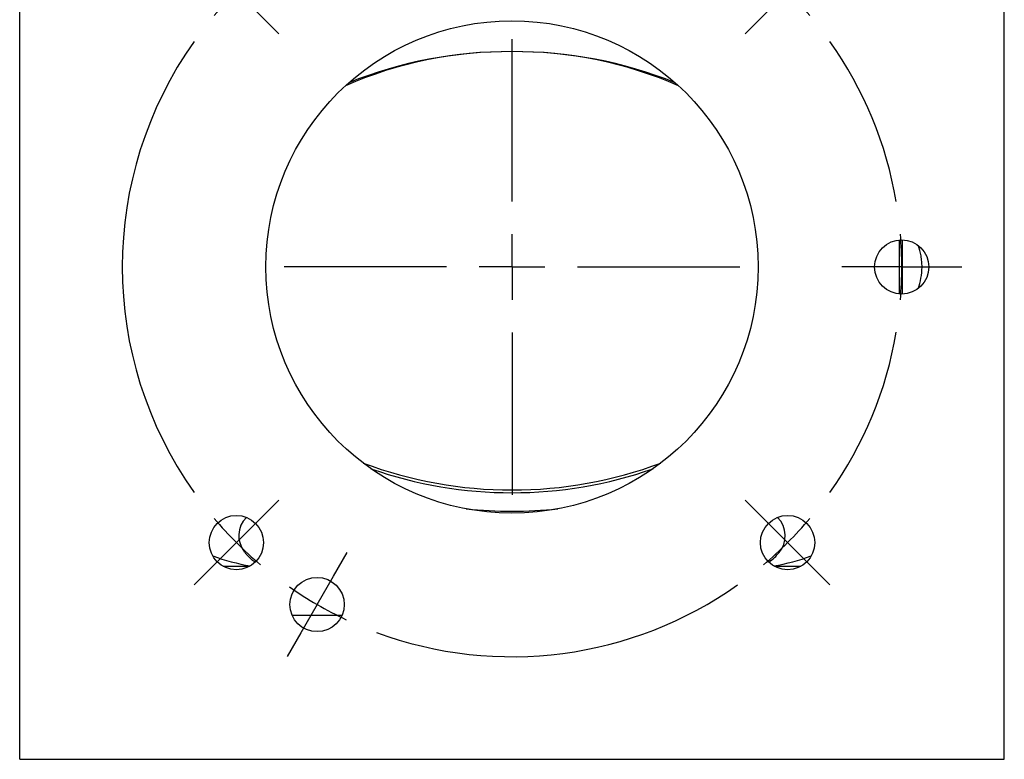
# Model space of a CAD drawing. Header units: inches. Extents: x 2.7 to 19.6, y 2.6 to 14.8.
# Tile 2 of 23: x 2.7 to 5.7, y 8.9 to 11.2. Entities that reach past the tile are written whole.
import ezdxf

# ---------------------------------------------------------------- set-up
doc = ezdxf.new("R2010")
doc.units = ezdxf.units.IN
doc.header["$MEASUREMENT"] = 0
doc.layers.add('SLD-0', color=7, linetype='Continuous')

# ---------------------------------------------------------------- blocks, each defined once
blk = doc.blocks.new('SW_CENTERMARKSYMBOL_0')
at = {"layer": 'SLD-0', "color": 0}
for p, q in [((-0.05, 0.0866), (-0.0913, 0.1582)), ((0, 0), (-0.05, 0.0866)), ((0, 0), (0.05, -0.0866)), ((-0.3166, -0.118), (-0.3751, -0.0595)), ((1.5041, -0.118), (1.5626, -0.0595)), ((0.05, -0.0866), (0.0913, -0.1582)), ((-0.2459, -0.1887), (-0.3166, -0.118)), ((1.4334, -0.1887), (1.5041, -0.118)), ((-0.2459, -0.1887), (-0.1752, -0.2594)), ((1.4334, -0.1887), (1.3627, -0.2594)), ((-0.1752, -0.2594), (-0.1168, -0.3179)), ((1.3627, -0.2594), (1.3043, -0.3179)), ((0.5938, -0.8284), (0.5938, -0.3347)), ((0.5938, -1.0284), (0.5938, -0.9284)), ((0.3937, -1.0284), (-0.1, -1.0284)), ((0.5938, -1.0284), (0.4938, -1.0284)), ((0.5938, -1.0284), (0.5938, -1.1284)), ((0.5938, -1.0284), (0.6937, -1.0284)), ((0.7937, -1.0284), (1.2875, -1.0284)), ((1.6812, -1.0284), (1.5986, -1.0284)), ((1.7812, -1.0284), (1.6812, -1.0284)), ((1.7812, -1.0284), (1.8813, -1.0284)), ((1.8813, -1.0284), (1.9639, -1.0284)), ((0.5938, -1.2284), (0.5938, -1.7222)), ((-0.1752, -1.7974), (-0.1168, -1.7389)), ((1.3627, -1.7974), (1.3043, -1.7389)), ((-0.2459, -1.8681), (-0.1752, -1.7974)), ((1.4334, -1.8681), (1.3627, -1.7974)), ((-0.2459, -1.8681), (-0.3166, -1.9388)), ((1.4334, -1.8681), (1.5041, -1.9388)), ((0.05, -1.9702), (0.0913, -1.8986)), ((-0.3166, -1.9388), (-0.3751, -1.9973)), ((1.5041, -1.9388), (1.5626, -1.9973)), ((0, -2.0568), (0.05, -1.9702)), ((0, -2.0568), (-0.05, -2.1434)), ((-0.05, -2.1434), (-0.0913, -2.215))]:
    blk.add_line(p, q, dxfattribs=at)
for start, end in [(54.6498, 110.3502), (115.1751, 120), (120, 124.8249), (130.1751, 135), (45, 49.8249), (135, 139.8249), (40.1751, 45), (144.6498, 215.3502), (9.6498, 35.3502), (0, 4.8249), (355.1751, 0), (324.6498, 350.3502), (220.1751, 225), (315, 319.8249), (225, 229.8249), (310.1751, 315), (235.1751, 240), (249.6498, 305.3502), (240, 244.8249)]:
    blk.add_arc((0.5938, -1.0284), 1.1875, start, end, dxfattribs=at)

msp = doc.modelspace()

# ---------------------------------------------------------------- linework, layer by layer
at = {"color": 7, "linetype": 'Continuous', "lineweight": 25}
for p, q in [((2.687, 8.9412), (2.687, 11.9492)), ((5.687, 8.9412), (5.687, 11.9492)), ((5.367, 10.5235), (5.367, 10.3588)), ((5.367, 10.5235), (5.367, 10.3588)), ((5.377, 10.3585), (5.377, 10.5238)), ((5.377, 10.3585), (5.377, 10.5238)), ((3.3874, 9.5291), (3.3073, 9.5291)), ((3.312, 9.5267), (3.312, 9.5291)), ((5.0667, 9.5291), (4.9867, 9.5291)), ((5.062, 9.5267), (5.062, 9.5291)), ((2.687, 8.9412), (5.687, 8.9412))]:
    msp.add_line(p, q, dxfattribs=at)
for centre, radius in [((4.187, 10.4412), 0.75), ((5.3745, 10.4412), 0.0827), ((3.3473, 9.6015), 0.0827), ((5.0267, 9.6015), 0.0827), ((3.5933, 9.4128), 0.0827)]:
    msp.add_circle(centre, radius, dxfattribs=at)
for centre, radius, start, end in [((4.1776, 9.8514), 1.246, 89.5703, 113.5575), ((4.1801, 9.7807), 1.3167, 89.7013, 111.8644), ((4.1955, 9.8474), 1.25, 66.4771, 90.3908), ((4.1939, 9.7807), 1.3167, 68.1315, 90.2987), ((4.187, 11.0563), 1.2945, 249.4955, 290.5064), ((4.187, 11.0527), 1.2993, 250.6875, 289.3145), ((4.187, 11.0926), 1.3954, 264.266, 275.7356), ((3.4336, 9.6223), 0.079, 134.8349, 218.9567), ((4.9402, 9.6222), 0.0792, 318.6881, 45.074), ((3.4969, 10.1644), 0.643, 249.8536, 260.3905), ((4.8772, 10.1644), 0.643, 279.6104, 290.1485)]:
    msp.add_arc(centre, radius, start, end, dxfattribs=at)
for points, knots in [([(5.4249, 10.3756), (5.4283, 10.3858), (5.4311, 10.3963), (5.4352, 10.4181), (5.4363, 10.4296), (5.4364, 10.4467), (5.4361, 10.4523), (5.435, 10.4636), (5.4342, 10.4693), (5.4312, 10.4859), (5.4283, 10.4965), (5.4249, 10.5067)], [0, 0, 0, 0, 0.25, 0.25, 0.5, 0.5, 0.625, 0.625, 0.75, 0.75, 1, 1, 1, 1]), ([(3.3726, 9.5726), (3.3745, 9.57), (3.3808, 9.5614), (3.3913, 9.5513), (3.4004, 9.5449), (3.4034, 9.5428)], [0, 0, 0, 0, 0.225249, 0.742503, 1, 1, 1, 1]), ([(4.9702, 9.5422), (4.9759, 9.5465), (4.9875, 9.5553), (4.9968, 9.5665), (5.0016, 9.5722)], [0, 0, 0, 0, 0.487762, 1, 1, 1, 1]), ([(3.6688, 9.3792), (3.6568, 9.3792), (3.6447, 9.3792), (3.626, 9.3792), (3.6196, 9.3792), (3.6098, 9.3792), (3.6065, 9.3792), (3.5998, 9.3792), (3.5963, 9.3792), (3.5861, 9.3792), (3.5794, 9.3792), (3.5664, 9.3792), (3.5601, 9.3792), (3.5416, 9.3792), (3.5296, 9.3792), (3.5177, 9.3792)], [0, 0, 0, 0, 0.25, 0.25, 0.375, 0.375, 0.4375, 0.4375, 0.5, 0.5, 0.625, 0.625, 0.75, 0.75, 1, 1, 1, 1])]:
    msp.add_open_spline(points, degree=3, knots=knots, dxfattribs=at)

# ---------------------------------------------------------------- block references
at = {"layer": 'SLD-0', "color": 7}
msp.add_blockref('SW_CENTERMARKSYMBOL_0', (3.5933, 11.4696), dxfattribs=at)

doc.saveas('drawing.dxf')
